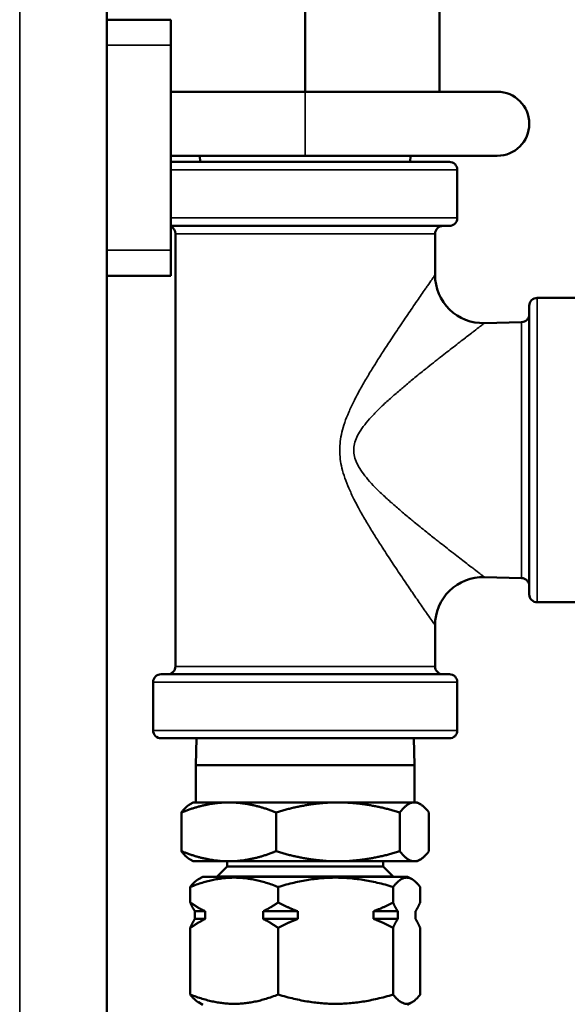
# Model space of a CAD drawing. Header units: inches. Extents: x 1 to 237, y 4 to 150.
# Tile 12 of 209: x 82.58 to 84.71, y 38.57 to 42.41. Entities that reach past the tile are written whole.
import ezdxf

# ---------------------------------------------------------------- set-up
doc = ezdxf.new("R2010")
doc.units = ezdxf.units.IN
doc.header["$LTSCALE"] = 7
doc.header["$MEASUREMENT"] = 0
doc.layers.add('Visible (ANSI)', color=7, linetype='Continuous', lineweight=50)
doc.layers.add('Visible Narrow (ANSI)', color=7, linetype='Continuous', lineweight=35)

msp = doc.modelspace()

# ---------------------------------------------------------------- linework, layer by layer
at = {"layer": 'Visible (ANSI)'}
for p, q in [((82.9152, 45.6612), (82.9152, 21.6612)), ((83.6902, 42.1299), (83.6902, 42.4562)), ((84.2152, 42.1299), (84.2152, 42.4562)), ((83.1652, 42.4112), (82.9152, 42.4112)), ((83.1652, 42.4112), (83.1652, 42.3112)), ((83.1652, 41.5112), (83.1652, 42.3112)), ((83.1652, 42.1299), (83.6902, 42.1299)), ((84.4402, 42.1299), (83.6902, 42.1299)), ((83.1652, 41.8799), (83.6902, 41.8799)), ((84.2532, 41.8562), (83.1652, 41.8562)), ((83.28, 41.8562), (83.2792, 41.8799)), ((83.6902, 41.8799), (84.4402, 41.8799)), ((84.1003, 41.8562), (84.1012, 41.8799)), ((84.2842, 41.8252), (84.2842, 41.6372)), ((83.1652, 41.6062), (84.2532, 41.6062)), ((83.1832, 41.5752), (83.1832, 39.8872)), ((84.1972, 41.5752), (84.1972, 41.4148)), ((83.1652, 41.5112), (83.1652, 41.4112)), ((82.9152, 41.4112), (83.1652, 41.4112)), ((84.7842, 41.3252), (84.5962, 41.3252)), ((84.5652, 41.2942), (84.5652, 40.1682)), ((84.535, 41.2307), (84.3902, 41.2268)), ((84.535, 40.2316), (84.3902, 40.2355)), ((84.7842, 40.1372), (84.5962, 40.1372)), ((84.1972, 40.0476), (84.1972, 39.8872)), ((84.2532, 39.8562), (83.1272, 39.8562)), ((83.0962, 39.6372), (83.0962, 39.8252)), ((84.2842, 39.6372), (84.2842, 39.8252)), ((83.1272, 39.6062), (84.2532, 39.6062)), ((83.2661, 39.6062), (83.2628, 39.501)), ((84.1142, 39.6062), (84.1175, 39.501)), ((84.1175, 39.501), (83.2628, 39.501)), ((83.2628, 39.3562), (83.2628, 39.501)), ((84.1175, 39.3562), (84.1175, 39.501)), ((83.2527, 39.3562), (83.2412, 39.3495)), ((83.3917, 39.3562), (83.2527, 39.3562)), ((83.818, 39.3562), (83.3917, 39.3562)), ((84.1164, 39.3562), (83.818, 39.3562)), ((84.1277, 39.3562), (84.1164, 39.3562)), ((84.1277, 39.3562), (84.1392, 39.3495)), ((83.207, 39.3171), (83.207, 39.1652)), ((83.5764, 39.3171), (83.5764, 39.1652)), ((84.0595, 39.3171), (84.0595, 39.1652)), ((84.1734, 39.3171), (84.1734, 39.1652)), ((83.2527, 39.1262), (83.2412, 39.1328)), ((83.2527, 39.1262), (83.3917, 39.1262)), ((83.3857, 39.1262), (83.3857, 39.1062)), ((83.3917, 39.1262), (83.818, 39.1262)), ((83.818, 39.1262), (84.1164, 39.1262)), ((83.9947, 39.1262), (83.9947, 39.1062)), ((84.1164, 39.1262), (84.1277, 39.1262)), ((84.1277, 39.1262), (84.1392, 39.1328)), ((83.3857, 39.1062), (83.3464, 39.0669)), ((83.9947, 39.1062), (83.3857, 39.1062)), ((83.9947, 39.1062), (84.0339, 39.0669)), ((83.2902, 39.0662), (83.273, 39.0562)), ((84.0902, 39.0662), (83.2902, 39.0662)), ((84.0339, 39.0669), (83.3464, 39.0669)), ((83.3464, 39.0669), (83.3464, 39.0662)), ((84.0339, 39.0669), (84.0339, 39.0662)), ((84.0902, 39.0662), (84.1074, 39.0562)), ((83.2413, 38.9655), (83.2413, 39.0261)), ((83.5844, 38.9655), (83.5844, 39.0261)), ((84.0334, 38.9655), (84.0334, 39.0261)), ((84.1391, 38.9655), (84.1391, 39.0261)), ((83.2593, 38.9312), (83.2996, 38.9312)), ((83.2593, 38.9012), (83.2593, 38.9312)), ((83.2996, 38.9312), (83.2996, 38.9012)), ((83.5261, 38.9312), (83.6608, 38.9312)), ((83.5261, 38.9012), (83.5261, 38.9312)), ((83.6608, 38.9312), (83.6608, 38.9012)), ((83.957, 38.9312), (84.0514, 38.9312)), ((83.957, 38.9012), (83.957, 38.9312)), ((84.0514, 38.9312), (84.0514, 38.9012)), ((84.1211, 38.9012), (84.1211, 38.9312)), ((83.2593, 38.9012), (83.2996, 38.9012)), ((83.5261, 38.9012), (83.6608, 38.9012)), ((83.957, 38.9012), (84.0514, 38.9012)), ((83.2413, 38.6062), (83.2413, 38.8668)), ((83.5844, 38.6062), (83.5844, 38.8668)), ((84.0334, 38.6062), (84.0334, 38.8668)), ((84.1391, 38.6062), (84.1391, 38.8668)), ((83.2902, 38.5662), (83.273, 38.5761)), ((84.0902, 38.5662), (84.1074, 38.5761))]:
    msp.add_line(p, q, dxfattribs=at)
for centre, radius, start, end in [((84.4402, 42.0049), 0.125, 270, 90), ((84.2532, 41.8252), 0.031, 0, 90.0001), ((84.2532, 41.6372), 0.031, 269.9999, 0), ((83.1522, 41.5752), 0.031, 0, 65.2063), ((84.2282, 41.5752), 0.031, 90, 180), ((84.3852, 41.4148), 0.188, 180, 271.5275), ((84.5962, 41.2942), 0.031, 90, 180.0001), ((84.5342, 41.2617), 0.031, 271.5275, 0.0001), ((84.3852, 40.0476), 0.188, 88.4725, 180), ((84.5342, 40.2006), 0.031, 359.9999, 88.4725), ((84.5962, 40.1682), 0.031, 179.9999, 270), ((83.1272, 39.8252), 0.031, 89.9999, 180), ((83.1522, 39.8872), 0.031, 269.9999, 0), ((84.2282, 39.8872), 0.031, 180, 270.0001), ((84.2532, 39.8252), 0.031, 0, 90.0001), ((83.1272, 39.6372), 0.031, 180, 270.0001), ((84.2532, 39.6372), 0.031, 269.9999, 0)]:
    msp.add_arc(centre, radius, start, end, dxfattribs=at)
for points, weights in [([(83.3917, 39.3562), (83.306, 39.3562), (83.207, 39.3171)], [1, 1.06065480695, 1.04421807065]), ([(83.5764, 39.3171), (83.4774, 39.3562), (83.3917, 39.3562)], [1.04421807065, 1.06065480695, 1]), ([(83.818, 39.3562), (83.7058, 39.3562), (83.5764, 39.3171)], [1, 1.06065480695, 1.04421807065]), ([(84.0595, 39.3171), (83.9301, 39.3562), (83.818, 39.3562)], [1.04421807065, 1.06065480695, 1]), ([(84.1164, 39.3562), (84.09, 39.3562), (84.0595, 39.3171)], [1, 1.06065480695, 1.04421807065]), ([(84.1734, 39.3171), (84.1429, 39.3562), (84.1164, 39.3562)], [1.04421807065, 1.06065480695, 1]), ([(83.207, 39.3171), (83.2251, 39.3402), (83.2412, 39.3495)], [1.04421807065, 1.05389031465, 1.03686755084]), ([(83.2412, 39.1328), (83.2251, 39.1421), (83.207, 39.1652)], [1.03686755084, 1.05389031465, 1.04421807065]), ([(83.207, 39.1652), (83.306, 39.1262), (83.3917, 39.1262)], [1.04421807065, 1.06065480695, 1]), ([(83.3917, 39.1262), (83.4774, 39.1262), (83.5764, 39.1652)], [1, 1.06065480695, 1.04421807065]), ([(83.5764, 39.1652), (83.7058, 39.1262), (83.818, 39.1262)], [1.04421807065, 1.06065480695, 1]), ([(83.818, 39.1262), (83.9301, 39.1262), (84.0595, 39.1652)], [1, 1.06065480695, 1.04421807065]), ([(84.0595, 39.1652), (84.09, 39.1262), (84.1164, 39.1262)], [1.04421807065, 1.06065480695, 1]), ([(84.1164, 39.1262), (84.1429, 39.1262), (84.1734, 39.1652)], [1, 1.06065480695, 1.04421807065]), ([(83.5844, 39.0261), (83.4129, 39.0939), (83.2413, 39.0261)], [1.10345439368, 1.27415938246, 1.10345439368]), ([(83.2413, 39.0261), (83.2581, 39.0476), (83.273, 39.0562)], [1.10345439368, 1.15245708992, 1.17332628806]), ([(84.0334, 39.0261), (83.8089, 39.0939), (83.5844, 39.0261)], [1.10345439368, 1.27415938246, 1.10345439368]), ([(84.1391, 39.0261), (84.0862, 39.0939), (84.0334, 39.0261)], [1.10345439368, 1.27415938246, 1.10345439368]), ([(83.2593, 38.9312), (83.2506, 38.9448), (83.2413, 38.9655)], [1, 1.01077867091, 1.01371323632]), ([(83.2413, 38.9655), (83.2716, 38.9448), (83.2996, 38.9312)], [1.01371323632, 1.01077867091, 1]), ([(83.5261, 38.9312), (83.5542, 38.9448), (83.5844, 38.9655)], [1, 1.01077867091, 1.01371323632]), ([(83.5844, 38.9655), (83.6241, 38.9448), (83.6608, 38.9312)], [1.01371323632, 1.01077867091, 1]), ([(83.957, 38.9312), (83.9937, 38.9448), (84.0334, 38.9655)], [1, 1.01077867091, 1.01371323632]), ([(84.0334, 38.9655), (84.0427, 38.9448), (84.0514, 38.9312)], [1.01371323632, 1.01077867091, 1]), ([(84.1211, 38.9312), (84.1298, 38.9448), (84.1391, 38.9655)], [1, 1.01077867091, 1.01371323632]), ([(83.2413, 38.8668), (83.2506, 38.8875), (83.2593, 38.9012)], [1.01371323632, 1.01077867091, 1]), ([(83.2996, 38.9012), (83.2716, 38.8875), (83.2413, 38.8668)], [1, 1.01077867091, 1.01371323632]), ([(83.5844, 38.8668), (83.5542, 38.8875), (83.5261, 38.9012)], [1.01371323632, 1.01077867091, 1]), ([(83.6608, 38.9012), (83.6241, 38.8875), (83.5844, 38.8668)], [1, 1.01077867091, 1.01371323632]), ([(84.0334, 38.8668), (83.9937, 38.8875), (83.957, 38.9012)], [1.01371323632, 1.01077867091, 1]), ([(84.0514, 38.9012), (84.0427, 38.8875), (84.0334, 38.8668)], [1, 1.01077867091, 1.01371323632]), ([(84.1391, 38.8668), (84.1298, 38.8875), (84.1211, 38.9012)], [1.01371323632, 1.01077867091, 1]), ([(83.2413, 38.6062), (83.4129, 38.5385), (83.5844, 38.6062)], [1.10345439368, 1.27415938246, 1.10345439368]), ([(83.273, 38.5761), (83.2581, 38.5847), (83.2413, 38.6062)], [1.17332628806, 1.15245708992, 1.10345439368]), ([(83.5844, 38.6062), (83.8089, 38.5385), (84.0334, 38.6062)], [1.10345439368, 1.27415938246, 1.10345439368]), ([(84.0334, 38.6062), (84.0862, 38.5385), (84.1391, 38.6062)], [1.10345439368, 1.27415938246, 1.10345439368])]:
    msp.add_rational_spline(points, weights, degree=2, dxfattribs=at)
at = {"layer": 'Visible Narrow (ANSI)'}
for p, q in [((82.5752, 45.6612), (82.5752, 21.6612)), ((82.9152, 42.3112), (83.1652, 42.3112)), ((83.6902, 41.8799), (83.6902, 42.1299)), ((84.2842, 41.8252), (83.1652, 41.8252)), ((83.1652, 41.6372), (84.2842, 41.6372)), ((83.1832, 41.5752), (84.1972, 41.5752)), ((83.1652, 41.5112), (82.9152, 41.5112)), ((84.5962, 41.3252), (84.5962, 40.1372)), ((84.1972, 39.8872), (83.1832, 39.8872)), ((84.2842, 39.8252), (83.0962, 39.8252)), ((83.0962, 39.6372), (84.2842, 39.6372))]:
    msp.add_line(p, q, dxfattribs=at)
for points, knots in [([(84.1972, 41.4148), (84.1972, 41.4148), (84.1962, 41.4133), (84.194, 41.4102), (84.1921, 41.4075), (84.1893, 41.4035), (84.1856, 41.3983), (84.1852, 41.3976), (84.1847, 41.397), (84.1843, 41.3963), (84.1799, 41.39), (84.1743, 41.382), (84.1675, 41.3722), (84.1647, 41.3682), (84.1618, 41.364), (84.1586, 41.3594), (84.1539, 41.3526), (84.1487, 41.345), (84.1428, 41.3366), (84.1331, 41.3224), (84.1215, 41.3058), (84.1088, 41.2871), (84.0969, 41.2699), (84.084, 41.2509), (84.0714, 41.2323), (84.0704, 41.2308), (84.0693, 41.2292), (84.0683, 41.2277), (84.0616, 41.2178), (84.0551, 41.2081), (84.0487, 41.1985), (84.0421, 41.1886), (84.0356, 41.1788), (84.0291, 41.169), (84.0172, 41.1509), (84.0055, 41.133), (83.9942, 41.1157), (83.9936, 41.1147), (83.993, 41.1137), (83.9923, 41.1127), (83.9825, 41.0975), (83.973, 41.0826), (83.964, 41.0683), (83.9623, 41.0655), (83.9605, 41.0627), (83.9588, 41.0599), (83.9494, 41.0448), (83.9406, 41.0303), (83.9322, 41.0162), (83.9311, 41.0144), (83.9301, 41.0126), (83.929, 41.0108), (83.9197, 40.9951), (83.911, 40.9798), (83.9028, 40.9649), (83.8962, 40.953), (83.8901, 40.9414), (83.8842, 40.9299), (83.8827, 40.927), (83.8813, 40.9241), (83.8798, 40.9212), (83.8727, 40.9069), (83.8662, 40.8928), (83.8603, 40.8791), (83.8544, 40.8653), (83.8491, 40.8519), (83.8446, 40.8389), (83.8402, 40.8258), (83.8365, 40.8132), (83.8336, 40.801), (83.8306, 40.7887), (83.8285, 40.7768), (83.8271, 40.7652), (83.8256, 40.7535), (83.8249, 40.7421), (83.825, 40.7306), (83.825, 40.7192), (83.8257, 40.7078), (83.8272, 40.6961), (83.8286, 40.6844), (83.8308, 40.6725), (83.8338, 40.6603), (83.8368, 40.648), (83.8405, 40.6353), (83.8451, 40.6223), (83.8496, 40.6092), (83.8548, 40.5958), (83.8608, 40.582), (83.8667, 40.5683), (83.8733, 40.5542), (83.8805, 40.5399), (83.8817, 40.5374), (83.883, 40.5349), (83.8842, 40.5324), (83.8903, 40.5205), (83.8967, 40.5084), (83.9035, 40.4961), (83.9117, 40.4812), (83.9205, 40.4659), (83.9298, 40.4502), (83.9382, 40.4359), (83.9471, 40.4213), (83.9565, 40.4062), (83.9575, 40.4045), (83.9585, 40.4029), (83.9595, 40.4012), (83.9684, 40.387), (83.9778, 40.3722), (83.9875, 40.3571), (83.9893, 40.3543), (83.9911, 40.3515), (83.9929, 40.3487), (84.0046, 40.3306), (84.0169, 40.3119), (84.0294, 40.2929), (84.0357, 40.2833), (84.0422, 40.2736), (84.0487, 40.2638), (84.0551, 40.2542), (84.0616, 40.2445), (84.0683, 40.2346), (84.0808, 40.2161), (84.0938, 40.1971), (84.1057, 40.1796), (84.1067, 40.1781), (84.1077, 40.1767), (84.1087, 40.1752), (84.1215, 40.1566), (84.133, 40.1399), (84.1428, 40.1258), (84.1487, 40.1173), (84.1539, 40.1098), (84.1586, 40.1029), (84.1618, 40.0983), (84.1647, 40.0941), (84.1675, 40.0901), (84.1743, 40.0803), (84.1799, 40.0723), (84.1843, 40.066), (84.1882, 40.0604), (84.1912, 40.0561), (84.1933, 40.0531), (84.1936, 40.0528), (84.1938, 40.0524), (84.194, 40.0521), (84.1962, 40.0491), (84.1972, 40.0476), (84.1972, 40.0476)], [0, 0, 0, 0, 0.0294118, 0.0294118, 0.0294118, 0.0556748, 0.0556748, 0.0556748, 0.0588235, 0.0588235, 0.0588235, 0.0882353, 0.0882353, 0.0882353, 0.1000815, 0.1000815, 0.1000815, 0.1176471, 0.1176471, 0.1176471, 0.1470588, 0.1470588, 0.1470588, 0.1742259, 0.1742259, 0.1742259, 0.1764706, 0.1764706, 0.1764706, 0.1909183, 0.1909183, 0.1909183, 0.2058824, 0.2058824, 0.2058824, 0.2337063, 0.2337063, 0.2337063, 0.2352941, 0.2352941, 0.2352941, 0.2598704, 0.2598704, 0.2598704, 0.2647059, 0.2647059, 0.2647059, 0.2907628, 0.2907628, 0.2907628, 0.2941176, 0.2941176, 0.2941176, 0.3235294, 0.3235294, 0.3235294, 0.3469961, 0.3469961, 0.3469961, 0.3529412, 0.3529412, 0.3529412, 0.3823529, 0.3823529, 0.3823529, 0.4117647, 0.4117647, 0.4117647, 0.4411765, 0.4411765, 0.4411765, 0.4705882, 0.4705882, 0.4705882, 0.5, 0.5, 0.5, 0.5294118, 0.5294118, 0.5294118, 0.5588235, 0.5588235, 0.5588235, 0.5882353, 0.5882353, 0.5882353, 0.6176471, 0.6176471, 0.6176471, 0.6470588, 0.6470588, 0.6470588, 0.6521188, 0.6521188, 0.6521188, 0.6764706, 0.6764706, 0.6764706, 0.7058824, 0.7058824, 0.7058824, 0.7324225, 0.7324225, 0.7324225, 0.7352941, 0.7352941, 0.7352941, 0.7601669, 0.7601669, 0.7601669, 0.7647059, 0.7647059, 0.7647059, 0.7941176, 0.7941176, 0.7941176, 0.8089918, 0.8089918, 0.8089918, 0.8235294, 0.8235294, 0.8235294, 0.8506471, 0.8506471, 0.8506471, 0.8529412, 0.8529412, 0.8529412, 0.8823529, 0.8823529, 0.8823529, 0.8999179, 0.8999179, 0.8999179, 0.9117647, 0.9117647, 0.9117647, 0.9411765, 0.9411765, 0.9411765, 0.9675192, 0.9675192, 0.9675192, 0.9705882, 0.9705882, 0.9705882, 1, 1, 1, 1]), ([(84.3902, 41.2268), (84.3902, 41.2268), (84.3894, 41.2262), (84.3877, 41.225), (84.3872, 41.2245), (84.3866, 41.2241), (84.3859, 41.2235), (84.3833, 41.2215), (84.3796, 41.2187), (84.3746, 41.2149), (84.374, 41.2144), (84.3733, 41.2139), (84.3725, 41.2133), (84.3665, 41.2087), (84.3589, 41.2029), (84.3495, 41.1957), (84.3463, 41.1932), (84.3429, 41.1906), (84.3393, 41.1878), (84.333, 41.183), (84.3259, 41.1776), (84.318, 41.1715), (84.3172, 41.1709), (84.3164, 41.1703), (84.3156, 41.1697), (84.3022, 41.1593), (84.2865, 41.1472), (84.269, 41.1335), (84.2531, 41.1212), (84.2356, 41.1076), (84.2186, 41.0942), (84.2169, 41.0929), (84.2152, 41.0915), (84.2136, 41.0902), (84.2083, 41.0861), (84.2032, 41.0821), (84.1981, 41.078), (84.1884, 41.0704), (84.1789, 41.0629), (84.1695, 41.0554), (84.1663, 41.0528), (84.163, 41.0502), (84.1598, 41.0476), (84.1435, 41.0346), (84.1277, 41.0218), (84.1125, 41.0093), (84.1115, 41.0084), (84.1104, 41.0075), (84.1093, 41.0067), (84.096, 40.9957), (84.0832, 40.985), (84.0709, 40.9747), (84.0684, 40.9725), (84.0659, 40.9704), (84.0634, 40.9683), (84.0509, 40.9576), (84.0391, 40.9474), (84.0279, 40.9375), (84.0261, 40.9359), (84.0244, 40.9343), (84.0226, 40.9328), (84.0166, 40.9274), (84.0108, 40.9221), (84.0051, 40.9169), (83.9987, 40.9111), (83.9926, 40.9054), (83.9867, 40.8997), (83.9754, 40.8889), (83.9649, 40.8784), (83.9552, 40.8681), (83.9454, 40.8578), (83.9364, 40.8476), (83.9283, 40.8377), (83.9201, 40.8277), (83.913, 40.818), (83.9068, 40.8086), (83.9007, 40.7993), (83.8956, 40.7902), (83.8916, 40.7813), (83.8876, 40.7725), (83.8847, 40.7639), (83.8827, 40.7556), (83.8808, 40.7473), (83.8799, 40.7392), (83.8799, 40.7312), (83.8799, 40.7228), (83.8809, 40.7145), (83.8829, 40.706), (83.8849, 40.6976), (83.8879, 40.689), (83.892, 40.6802), (83.8961, 40.6714), (83.9012, 40.6622), (83.9074, 40.6528), (83.9136, 40.6434), (83.9208, 40.6337), (83.929, 40.6238), (83.9371, 40.6138), (83.9462, 40.6036), (83.956, 40.5933), (83.9659, 40.583), (83.9764, 40.5724), (83.9877, 40.5617), (83.9933, 40.5563), (83.9991, 40.5509), (84.0051, 40.5454), (84.0111, 40.5399), (84.0173, 40.5343), (84.0237, 40.5286), (84.035, 40.5185), (84.0468, 40.5082), (84.0594, 40.4975), (84.061, 40.4961), (84.0628, 40.4946), (84.0645, 40.4932), (84.0765, 40.4829), (84.0891, 40.4723), (84.1023, 40.4614), (84.1049, 40.4593), (84.1075, 40.4572), (84.1101, 40.455), (84.125, 40.4428), (84.1405, 40.4301), (84.1565, 40.4173), (84.1577, 40.4164), (84.1589, 40.4154), (84.1601, 40.4144), (84.1725, 40.4045), (84.1851, 40.3945), (84.1981, 40.3843), (84.2032, 40.3803), (84.2084, 40.3762), (84.2136, 40.3721), (84.2304, 40.3589), (84.2478, 40.3452), (84.264, 40.3326), (84.2657, 40.3314), (84.2673, 40.3301), (84.269, 40.3288), (84.2865, 40.3152), (84.3022, 40.303), (84.3156, 40.2927), (84.3236, 40.2865), (84.3308, 40.281), (84.3373, 40.276), (84.338, 40.2755), (84.3386, 40.275), (84.3393, 40.2745), (84.3429, 40.2717), (84.3463, 40.2691), (84.3495, 40.2667), (84.3589, 40.2595), (84.3665, 40.2536), (84.3725, 40.249), (84.3778, 40.245), (84.3819, 40.2419), (84.3848, 40.2397), (84.3851, 40.2394), (84.3855, 40.2391), (84.3859, 40.2388), (84.3881, 40.2371), (84.3894, 40.2361), (84.3899, 40.2357), (84.3901, 40.2356), (84.3902, 40.2355), (84.3902, 40.2355)], [0, 0, 0, 0, 0.0221713, 0.0221713, 0.0221713, 0.0294118, 0.0294118, 0.0294118, 0.0552461, 0.0552461, 0.0552461, 0.0588235, 0.0588235, 0.0588235, 0.0882353, 0.0882353, 0.0882353, 0.0982556, 0.0982556, 0.0982556, 0.1158779, 0.1158779, 0.1158779, 0.1176471, 0.1176471, 0.1176471, 0.1470588, 0.1470588, 0.1470588, 0.1737947, 0.1737947, 0.1737947, 0.1764706, 0.1764706, 0.1764706, 0.184717, 0.184717, 0.184717, 0.2003988, 0.2003988, 0.2003988, 0.2058824, 0.2058824, 0.2058824, 0.2333526, 0.2333526, 0.2333526, 0.2352941, 0.2352941, 0.2352941, 0.2596527, 0.2596527, 0.2596527, 0.2647059, 0.2647059, 0.2647059, 0.2901137, 0.2901137, 0.2901137, 0.2941176, 0.2941176, 0.2941176, 0.3079977, 0.3079977, 0.3079977, 0.3235294, 0.3235294, 0.3235294, 0.3529412, 0.3529412, 0.3529412, 0.3823529, 0.3823529, 0.3823529, 0.4117647, 0.4117647, 0.4117647, 0.4411765, 0.4411765, 0.4411765, 0.4705882, 0.4705882, 0.4705882, 0.4995589, 0.4995589, 0.4995589, 0.5294118, 0.5294118, 0.5294118, 0.5588235, 0.5588235, 0.5588235, 0.5882353, 0.5882353, 0.5882353, 0.6176471, 0.6176471, 0.6176471, 0.6470588, 0.6470588, 0.6470588, 0.6764706, 0.6764706, 0.6764706, 0.6911364, 0.6911364, 0.6911364, 0.7058824, 0.7058824, 0.7058824, 0.731788, 0.731788, 0.731788, 0.7352941, 0.7352941, 0.7352941, 0.7598976, 0.7598976, 0.7598976, 0.7647059, 0.7647059, 0.7647059, 0.7920487, 0.7920487, 0.7920487, 0.7941176, 0.7941176, 0.7941176, 0.8152293, 0.8152293, 0.8152293, 0.8235294, 0.8235294, 0.8235294, 0.8502038, 0.8502038, 0.8502038, 0.8529412, 0.8529412, 0.8529412, 0.8823529, 0.8823529, 0.8823529, 0.8998885, 0.8998885, 0.8998885, 0.9017439, 0.9017439, 0.9017439, 0.9117647, 0.9117647, 0.9117647, 0.9411765, 0.9411765, 0.9411765, 0.9670839, 0.9670839, 0.9670839, 0.9705882, 0.9705882, 0.9705882, 0.9927787, 0.9927787, 0.9927787, 1, 1, 1, 1]), ([(84.535, 41.2307), (84.535, 41.2307), (84.535, 41.2047), (84.535, 41.0936), (84.535, 40.9273), (84.535, 40.7312), (84.535, 40.535), (84.535, 40.3687), (84.535, 40.2576), (84.535, 40.2316), (84.535, 40.2316)], [0, 0, 0, 0, 0.125, 0.25, 0.375, 0.5, 0.625, 0.75, 0.875, 1, 1, 1, 1])]:
    msp.add_open_spline(points, degree=3, knots=knots, dxfattribs=at)

doc.saveas('drawing.dxf')
